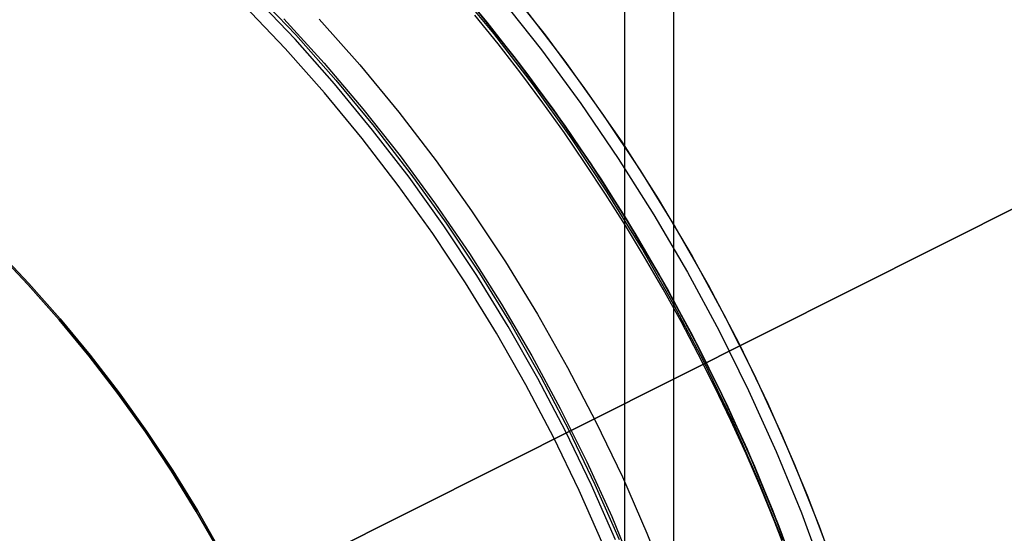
# Model space of a CAD drawing. Header units: millimetres. Extents: x 7986 to 9191, y -11326 to -10283.
# Tile 160 of 256: x 8602 to 8615, y -10657 to -10650. Entities that reach past the tile are written whole.
import ezdxf

# ---------------------------------------------------------------- set-up
doc = ezdxf.new("R2010")
doc.units = ezdxf.units.MM
doc.layers.add('BLANCO METALICO', color=7, linetype='Continuous', true_color=0xededed)
doc.layers.add('luz', color=7, linetype='Continuous')

msp = doc.modelspace()

# ---------------------------------------------------------------- linework, layer by layer
at = {"color": 7, "true_color": 0xffffff}
for p, q in [((8610.372, -10627.864, 77.059), (8610.372, -10703.759, 77.059)), ((8609.724, -10631.198, 23.059), (8609.724, -10700.424, 23.059)), ((8607.991, -10650.238, 80.194), (8607.441, -10649.574, 80.194)), ((8607.991, -10650.238, 97.154), (8607.441, -10649.574, 97.154)), ((8607.991, -10650.238, 80.194), (8607.441, -10649.574, 80.194)), ((8605.357, -10650.316, 116.167), (8604.812, -10649.742, 116.167)), ((8605.226, -10650.436, 116.159), (8604.685, -10649.867, 116.159)), ((8605.226, -10650.436, 116.159), (8604.685, -10649.867, 116.159)), ((8608.049, -10650.378, 114.115), (8607.741, -10649.996, 114.115)), ((8608.049, -10650.378, 114.115), (8607.741, -10649.996, 114.115)), ((8605.882, -10650.908, 116.167), (8605.357, -10650.316, 116.167)), ((8608.517, -10650.922, 80.194), (8607.991, -10650.238, 80.194)), ((8608.517, -10650.922, 97.154), (8607.991, -10650.238, 97.154)), ((8608.517, -10650.922, 80.194), (8607.991, -10650.238, 80.194)), ((8605.746, -10651.024, 116.159), (8605.226, -10650.436, 116.159)), ((8605.746, -10651.024, 116.159), (8605.226, -10650.436, 116.159)), ((8608.349, -10650.765, 114.115), (8608.049, -10650.378, 114.115)), ((8608.349, -10650.765, 114.115), (8608.049, -10650.378, 114.115)), ((8608.642, -10651.159, 114.115), (8608.349, -10650.765, 114.115)), ((8608.642, -10651.159, 114.115), (8608.349, -10650.765, 114.115)), ((8606.386, -10651.518, 116.167), (8605.882, -10650.908, 116.167)), ((8609.018, -10651.623, 80.194), (8608.517, -10650.922, 80.194)), ((8609.018, -10651.623, 97.154), (8608.517, -10650.922, 97.154)), ((8609.018, -10651.623, 80.194), (8608.517, -10650.922, 80.194)), ((8606.246, -10651.629, 116.159), (8605.746, -10651.024, 116.159)), ((8606.246, -10651.629, 116.159), (8605.746, -10651.024, 116.159)), ((8608.927, -10651.557, 114.115), (8608.642, -10651.159, 114.115)), ((8608.927, -10651.557, 114.115), (8608.642, -10651.159, 114.115)), ((8606.869, -10652.145, 116.167), (8606.386, -10651.518, 116.167)), ((8606.725, -10652.252, 116.159), (8606.246, -10651.629, 116.159)), ((8606.725, -10652.252, 116.159), (8606.246, -10651.629, 116.159)), ((8609.204, -10651.961, 114.115), (8608.927, -10651.557, 114.115)), ((8609.204, -10651.961, 114.115), (8608.927, -10651.557, 114.115)), ((8609.496, -10652.341, 80.194), (8609.018, -10651.623, 80.194)), ((8609.496, -10652.341, 97.154), (8609.018, -10651.623, 97.154)), ((8609.496, -10652.341, 80.194), (8609.018, -10651.623, 80.194)), ((8609.474, -10652.37, 114.115), (8609.204, -10651.961, 114.115)), ((8609.474, -10652.37, 114.115), (8609.204, -10651.961, 114.115)), ((8607.329, -10652.789, 116.167), (8606.869, -10652.145, 116.167)), ((8607.183, -10652.89, 116.159), (8606.725, -10652.252, 116.159)), ((8607.183, -10652.89, 116.159), (8606.725, -10652.252, 116.159)), ((8609.736, -10652.784, 114.115), (8609.474, -10652.37, 114.115)), ((8609.736, -10652.784, 114.115), (8609.474, -10652.37, 114.115)), ((8609.948, -10653.075, 80.194), (8609.496, -10652.341, 80.194)), ((8609.948, -10653.075, 97.154), (8609.496, -10652.341, 97.154)), ((8609.948, -10653.075, 80.194), (8609.496, -10652.341, 80.194)), ((8607.768, -10653.448, 116.167), (8607.329, -10652.789, 116.167)), ((8609.99, -10653.203, 114.115), (8609.736, -10652.784, 114.115)), ((8609.99, -10653.203, 114.115), (8609.736, -10652.784, 114.115)), ((8607.617, -10653.544, 116.159), (8607.183, -10652.89, 116.159)), ((8607.617, -10653.544, 116.159), (8607.183, -10652.89, 116.159)), ((8601.399, -10653.097, 23.059), (8601.83, -10653.551, 23.059)), ((8601.83, -10653.551, 17.559), (8601.399, -10653.097, 17.559)), ((8601.399, -10653.097, 23.059), (8601.83, -10653.551, 23.059)), ((8601.83, -10653.551, 20.309), (8601.399, -10653.097, 20.309)), ((8610.375, -10653.824, 80.194), (8609.948, -10653.075, 80.194)), ((8610.375, -10653.824, 97.154), (8609.948, -10653.075, 97.154)), ((8610.375, -10653.824, 80.194), (8609.948, -10653.075, 80.194)), ((8601.385, -10653.11, 80.194), (8601.816, -10653.564, 80.194)), ((8601.816, -10653.564, 77.059), (8601.385, -10653.11, 77.059)), ((8601.385, -10653.11, 80.194), (8601.816, -10653.564, 80.194)), ((8601.816, -10653.564, 78.627), (8601.385, -10653.11, 78.627)), ((8601.816, -10653.564, 77.059), (8601.385, -10653.11, 77.059)), ((8610.236, -10653.627, 114.115), (8609.99, -10653.203, 114.115)), ((8610.236, -10653.627, 114.115), (8609.99, -10653.203, 114.115)), ((8608.183, -10654.121, 116.167), (8607.768, -10653.448, 116.167)), ((8601.816, -10653.564, 80.194), (8602.23, -10654.032, 80.194)), ((8602.23, -10654.032, 77.059), (8601.816, -10653.564, 77.059)), ((8601.816, -10653.564, 80.194), (8602.23, -10654.032, 80.194)), ((8602.23, -10654.032, 78.627), (8601.816, -10653.564, 78.627)), ((8602.23, -10654.032, 77.059), (8601.816, -10653.564, 77.059)), ((8601.83, -10653.551, 23.059), (8602.245, -10654.02, 23.059)), ((8602.245, -10654.02, 17.559), (8601.83, -10653.551, 17.559)), ((8601.83, -10653.551, 23.059), (8602.245, -10654.02, 23.059)), ((8602.245, -10654.02, 20.309), (8601.83, -10653.551, 20.309)), ((8608.029, -10654.212, 116.159), (8607.617, -10653.544, 116.159)), ((8608.029, -10654.212, 116.159), (8607.617, -10653.544, 116.159)), ((8610.473, -10654.055, 114.115), (8610.236, -10653.627, 114.115)), ((8610.473, -10654.055, 114.115), (8610.236, -10653.627, 114.115)), ((8610.776, -10654.587, 80.194), (8610.375, -10653.824, 80.194)), ((8610.776, -10654.587, 97.154), (8610.375, -10653.824, 97.154)), ((8610.776, -10654.587, 80.194), (8610.375, -10653.824, 80.194)), ((8602.23, -10654.032, 80.194), (8602.629, -10654.514, 80.194)), ((8602.629, -10654.514, 77.059), (8602.23, -10654.032, 77.059)), ((8602.23, -10654.032, 80.194), (8602.629, -10654.514, 80.194)), ((8602.629, -10654.514, 78.627), (8602.23, -10654.032, 78.627)), ((8602.629, -10654.514, 77.059), (8602.23, -10654.032, 77.059)), ((8602.245, -10654.02, 23.059), (8602.644, -10654.502, 23.059)), ((8602.644, -10654.502, 17.559), (8602.245, -10654.02, 17.559)), ((8602.245, -10654.02, 23.059), (8602.644, -10654.502, 23.059)), ((8602.644, -10654.502, 20.309), (8602.245, -10654.02, 20.309)), ((8608.575, -10654.809, 116.167), (8608.183, -10654.121, 116.167)), ((8610.702, -10654.488, 114.115), (8610.473, -10654.055, 114.115)), ((8610.702, -10654.488, 114.115), (8610.473, -10654.055, 114.115)), ((8608.418, -10654.895, 116.159), (8608.029, -10654.212, 116.159)), ((8608.418, -10654.895, 116.159), (8608.029, -10654.212, 116.159)), ((8602.629, -10654.514, 80.194), (8603.01, -10655.01, 80.194)), ((8603.01, -10655.01, 77.059), (8602.629, -10654.514, 77.059)), ((8602.629, -10654.514, 80.194), (8603.01, -10655.01, 80.194)), ((8603.01, -10655.01, 78.627), (8602.629, -10654.514, 78.627)), ((8603.01, -10655.01, 77.059), (8602.629, -10654.514, 77.059)), ((8602.644, -10654.502, 23.059), (8603.026, -10654.999, 23.059)), ((8603.026, -10654.999, 17.559), (8602.644, -10654.502, 17.559)), ((8602.644, -10654.502, 23.059), (8603.026, -10654.999, 23.059)), ((8603.026, -10654.999, 20.309), (8602.644, -10654.502, 20.309)), ((8610.923, -10654.925, 114.115), (8610.702, -10654.488, 114.115)), ((8610.923, -10654.925, 114.115), (8610.702, -10654.488, 114.115)), ((8611.15, -10655.364, 80.194), (8610.776, -10654.587, 80.194)), ((8611.15, -10655.364, 97.154), (8610.776, -10654.587, 97.154)), ((8611.15, -10655.364, 80.194), (8610.776, -10654.587, 80.194)), ((8608.783, -10655.59, 116.159), (8608.418, -10654.895, 116.159)), ((8608.783, -10655.59, 116.159), (8608.418, -10654.895, 116.159)), ((8608.942, -10655.51, 116.167), (8608.575, -10654.809, 116.167)), ((8611.135, -10655.366, 114.115), (8610.923, -10654.925, 114.115)), ((8611.135, -10655.366, 114.115), (8610.923, -10654.925, 114.115)), ((8603.01, -10655.01, 80.194), (8603.374, -10655.519, 80.194)), ((8603.374, -10655.519, 77.059), (8603.01, -10655.01, 77.059)), ((8603.01, -10655.01, 80.194), (8603.374, -10655.519, 80.194)), ((8603.374, -10655.519, 78.627), (8603.01, -10655.01, 78.627)), ((8603.374, -10655.519, 77.059), (8603.01, -10655.01, 77.059)), ((8603.026, -10654.999, 23.059), (8603.39, -10655.508, 23.059)), ((8603.39, -10655.508, 17.559), (8603.026, -10654.999, 17.559)), ((8603.026, -10654.999, 23.059), (8603.39, -10655.508, 23.059)), ((8603.39, -10655.508, 20.309), (8603.026, -10654.999, 20.309)), ((8611.338, -10655.811, 114.115), (8611.135, -10655.366, 114.115)), ((8611.338, -10655.811, 114.115), (8611.135, -10655.366, 114.115)), ((8611.497, -10656.154, 80.194), (8611.15, -10655.364, 80.194)), ((8611.497, -10656.154, 97.154), (8611.15, -10655.364, 97.154)), ((8611.497, -10656.154, 80.194), (8611.15, -10655.364, 80.194)), ((8603.374, -10655.519, 80.194), (8603.721, -10656.039, 80.194)), ((8603.721, -10656.039, 77.059), (8603.374, -10655.519, 77.059)), ((8603.374, -10655.519, 80.194), (8603.721, -10656.039, 80.194)), ((8603.721, -10656.039, 78.627), (8603.374, -10655.519, 78.627)), ((8603.721, -10656.039, 77.059), (8603.374, -10655.519, 77.059)), ((8603.39, -10655.508, 23.059), (8603.737, -10656.029, 23.059)), ((8603.737, -10656.029, 17.559), (8603.39, -10655.508, 17.559)), ((8603.39, -10655.508, 23.059), (8603.737, -10656.029, 23.059)), ((8603.737, -10656.029, 20.309), (8603.39, -10655.508, 20.309)), ((8609.286, -10656.223, 116.167), (8608.942, -10655.51, 116.167)), ((8609.124, -10656.297, 116.159), (8608.783, -10655.59, 116.159)), ((8609.124, -10656.297, 116.159), (8608.783, -10655.59, 116.159)), ((8611.532, -10656.26, 114.115), (8611.338, -10655.811, 114.115)), ((8611.532, -10656.26, 114.115), (8611.338, -10655.811, 114.115)), ((8603.721, -10656.039, 80.194), (8604.049, -10656.572, 80.194)), ((8604.049, -10656.572, 77.059), (8603.721, -10656.039, 77.059)), ((8603.721, -10656.039, 80.194), (8604.049, -10656.572, 80.194)), ((8604.049, -10656.572, 78.627), (8603.721, -10656.039, 78.627)), ((8604.049, -10656.572, 77.059), (8603.721, -10656.039, 77.059)), ((8603.737, -10656.029, 23.059), (8604.065, -10656.562, 23.059)), ((8604.065, -10656.562, 17.559), (8603.737, -10656.029, 17.559)), ((8603.737, -10656.029, 23.059), (8604.065, -10656.562, 23.059)), ((8604.065, -10656.562, 20.309), (8603.737, -10656.029, 20.309)), ((8609.604, -10656.947, 116.167), (8609.286, -10656.223, 116.167)), ((8611.817, -10656.954, 80.194), (8611.497, -10656.154, 80.194)), ((8611.817, -10656.954, 97.154), (8611.497, -10656.154, 97.154)), ((8611.817, -10656.954, 80.194), (8611.497, -10656.154, 80.194)), ((8609.44, -10657.016, 116.159), (8609.124, -10656.297, 116.159)), ((8609.44, -10657.016, 116.159), (8609.124, -10656.297, 116.159)), ((8611.717, -10656.713, 114.115), (8611.532, -10656.26, 114.115)), ((8611.717, -10656.713, 114.115), (8611.532, -10656.26, 114.115)), ((8604.049, -10656.572, 80.194), (8604.359, -10657.115, 80.194)), ((8604.359, -10657.115, 77.059), (8604.049, -10656.572, 77.059)), ((8604.049, -10656.572, 80.194), (8604.359, -10657.115, 80.194)), ((8604.359, -10657.115, 78.627), (8604.049, -10656.572, 78.627)), ((8604.359, -10657.115, 77.059), (8604.049, -10656.572, 77.059)), ((8604.065, -10656.562, 23.059), (8604.375, -10657.106, 23.059)), ((8604.375, -10657.106, 17.559), (8604.065, -10656.562, 17.559)), ((8604.065, -10656.562, 23.059), (8604.375, -10657.106, 23.059)), ((8604.375, -10657.106, 20.309), (8604.065, -10656.562, 20.309)), ((8611.893, -10657.169, 114.115), (8611.717, -10656.713, 114.115)), ((8611.893, -10657.169, 114.115), (8611.717, -10656.713, 114.115))]:
    msp.add_line(p, q, dxfattribs=at)
at = {"layer": 'BLANCO METALICO'}
for p, q in [((8607.347, -10649.429, 162.581), (8607.9, -10650.089, 162.581)), ((8608.122, -10649.57, 139.165), (8608.671, -10650.259, 139.165)), ((8604.817, -10649.681, 171.559), (8605.368, -10650.259, 171.559)), ((8608.075, -10649.762, 167.412), (8608.622, -10650.455, 167.412)), ((8608.275, -10650.564, 139.965), (8607.737, -10649.889, 139.965)), ((8607.737, -10649.889, 139.665), (8608.275, -10650.564, 139.665)), ((8608.335, -10650.642, 171.559), (8607.795, -10649.96, 171.559)), ((8605.211, -10650.047, 156.581), (8605.745, -10650.634, 156.581)), ((8605.678, -10650.048, 167.412), (8606.216, -10650.656, 167.412)), ((8607.9, -10650.089, 162.581), (8608.43, -10650.768, 162.581)), ((8605.368, -10650.259, 171.559), (8605.898, -10650.856, 171.559)), ((8608.671, -10650.259, 139.165), (8609.196, -10650.966, 139.165)), ((8608.622, -10650.455, 167.412), (8609.144, -10651.166, 167.412)), ((8608.789, -10651.257, 139.965), (8608.275, -10650.564, 139.965)), ((8608.275, -10650.564, 139.665), (8608.789, -10651.257, 139.665)), ((8605.745, -10650.634, 156.581), (8606.258, -10651.239, 156.581)), ((8606.216, -10650.656, 167.412), (8606.732, -10651.283, 167.412)), ((8608.851, -10651.343, 171.559), (8608.335, -10650.642, 171.559)), ((8605.898, -10650.856, 171.559), (8606.407, -10651.471, 171.559)), ((8608.43, -10650.768, 162.581), (8608.937, -10651.465, 162.581)), ((8609.196, -10650.966, 139.165), (8609.696, -10651.69, 139.165)), ((8606.258, -10651.239, 156.581), (8606.75, -10651.862, 156.581)), ((8609.279, -10651.967, 139.965), (8608.789, -10651.257, 139.965)), ((8608.789, -10651.257, 139.665), (8609.279, -10651.967, 139.665)), ((8609.144, -10651.166, 167.412), (8609.642, -10651.895, 167.412)), ((8606.732, -10651.283, 167.412), (8607.226, -10651.927, 167.412)), ((8609.343, -10652.062, 171.559), (8608.851, -10651.343, 171.559)), ((8606.407, -10651.471, 171.559), (8606.894, -10652.103, 171.559)), ((8608.937, -10651.465, 162.581), (8609.419, -10652.178, 162.581)), ((8609.696, -10651.69, 139.165), (8610.17, -10652.431, 139.165)), ((8606.75, -10651.862, 156.581), (8607.22, -10652.501, 156.581)), ((8609.642, -10651.895, 167.412), (8610.114, -10652.641, 167.412)), ((8607.226, -10651.927, 167.412), (8607.698, -10652.588, 167.412)), ((8609.745, -10652.694, 139.965), (8609.279, -10651.967, 139.965)), ((8609.279, -10651.967, 139.665), (8609.745, -10652.694, 139.665)), ((8606.894, -10652.103, 171.559), (8607.36, -10652.752, 171.559)), ((8609.809, -10652.797, 171.559), (8609.343, -10652.062, 171.559)), ((8609.419, -10652.178, 162.581), (8609.876, -10652.908, 162.581)), ((8610.17, -10652.431, 139.165), (8610.619, -10653.189, 139.165)), ((8607.22, -10652.501, 156.581), (8607.668, -10653.155, 156.581)), ((8607.698, -10652.588, 167.412), (8608.146, -10653.265, 167.412)), ((8610.185, -10653.436, 139.965), (8609.745, -10652.694, 139.965)), ((8609.745, -10652.694, 139.665), (8610.185, -10653.436, 139.665)), ((8610.114, -10652.641, 167.412), (8610.559, -10653.403, 167.412)), ((8607.36, -10652.752, 171.559), (8607.802, -10653.416, 171.559)), ((8610.249, -10653.548, 171.559), (8609.809, -10652.797, 171.559)), ((8609.876, -10652.908, 162.581), (8610.307, -10653.653, 162.581)), ((8607.668, -10653.155, 156.581), (8608.093, -10653.825, 156.581)), ((8610.619, -10653.189, 139.165), (8611.042, -10653.961, 139.165)), ((8608.146, -10653.265, 167.412), (8608.57, -10653.957, 167.412)), ((8607.802, -10653.416, 171.559), (8608.221, -10654.095, 171.559)), ((8610.599, -10654.193, 139.965), (8610.185, -10653.436, 139.965)), ((8610.185, -10653.436, 139.665), (8610.599, -10654.193, 139.665)), ((8610.559, -10653.403, 167.412), (8610.978, -10654.18, 167.412)), ((8610.662, -10654.314, 171.559), (8610.249, -10653.548, 171.559)), ((8610.307, -10653.653, 162.581), (8610.713, -10654.413, 162.581)), ((8608.093, -10653.825, 156.581), (8608.494, -10654.509, 156.581)), ((8608.57, -10653.957, 167.412), (8608.97, -10654.663, 167.412)), ((8611.042, -10653.961, 139.165), (8611.437, -10654.747, 139.165)), ((8608.221, -10654.095, 171.559), (8608.616, -10654.789, 171.559)), ((8610.987, -10654.964, 139.965), (8610.599, -10654.193, 139.965)), ((8610.599, -10654.193, 139.665), (8610.987, -10654.964, 139.665)), ((8610.978, -10654.18, 167.412), (8611.369, -10654.972, 167.412)), ((8611.049, -10655.094, 171.559), (8610.662, -10654.314, 171.559)), ((8608.494, -10654.509, 156.581), (8608.872, -10655.207, 156.581)), ((8610.713, -10654.413, 162.581), (8611.093, -10655.186, 162.581)), ((8608.97, -10654.663, 167.412), (8609.346, -10655.383, 167.412)), ((8608.616, -10654.789, 171.559), (8608.987, -10655.496, 171.559)), ((8611.437, -10654.747, 139.165), (8611.806, -10655.547, 139.165)), ((8611.348, -10655.748, 139.965), (8610.987, -10654.964, 139.965)), ((8610.987, -10654.964, 139.665), (8611.348, -10655.748, 139.665)), ((8611.369, -10654.972, 167.412), (8611.733, -10655.776, 167.412)), ((8611.409, -10655.886, 171.559), (8611.049, -10655.094, 171.559)), ((8611.093, -10655.186, 162.581), (8611.445, -10655.972, 162.581)), ((8608.872, -10655.207, 156.581), (8609.226, -10655.917, 156.581)), ((8609.346, -10655.383, 167.412), (8609.696, -10656.116, 167.412)), ((8608.987, -10655.496, 171.559), (8609.333, -10656.215, 171.559)), ((8611.806, -10655.547, 139.165), (8612.146, -10656.359, 139.165)), ((8611.682, -10656.544, 139.965), (8611.348, -10655.748, 139.965)), ((8611.348, -10655.748, 139.665), (8611.682, -10656.544, 139.665)), ((8611.733, -10655.776, 167.412), (8612.068, -10656.592, 167.412)), ((8609.226, -10655.917, 156.581), (8609.555, -10656.639, 156.581)), ((8611.74, -10656.691, 171.559), (8611.409, -10655.886, 171.559)), ((8611.445, -10655.972, 162.581), (8611.77, -10656.769, 162.581)), ((8609.333, -10656.215, 171.559), (8609.654, -10656.946, 171.559)), ((8609.696, -10656.116, 167.412), (8610.02, -10656.86, 167.412)), ((8612.146, -10656.359, 139.165), (8612.458, -10657.182, 139.165)), ((8611.988, -10657.351, 139.965), (8611.682, -10656.544, 139.965)), ((8611.682, -10656.544, 139.665), (8611.988, -10657.351, 139.665)), ((8612.068, -10656.592, 167.412), (8612.375, -10657.42, 167.412)), ((8609.555, -10656.639, 156.581), (8609.858, -10657.372, 156.581)), ((8612.044, -10657.507, 171.559), (8611.74, -10656.691, 171.559)), ((8610.02, -10656.86, 167.412), (8610.318, -10657.615, 167.412)), ((8611.77, -10656.769, 162.581), (8612.068, -10657.577, 162.581))]:
    msp.add_line(p, q, dxfattribs=at)
at = {"layer": 'BLANCO METALICO', "color": 3, "true_color": 0x00ff00}
for p, q in [((8608.398, -10649.91, 138.163), (8608.935, -10650.608, 138.163)), ((8608.398, -10649.91, 141.017), (8608.935, -10650.608, 141.017)), ((8608.935, -10650.608, 138.163), (8609.447, -10651.324, 138.163)), ((8608.935, -10650.608, 141.017), (8609.447, -10651.324, 141.017)), ((8609.447, -10651.324, 138.163), (8609.935, -10652.057, 138.163)), ((8609.447, -10651.324, 141.017), (8609.935, -10652.057, 141.017)), ((8609.935, -10652.057, 138.163), (8610.397, -10652.806, 138.163)), ((8609.935, -10652.057, 141.017), (8610.397, -10652.806, 141.017)), ((8610.397, -10652.806, 138.163), (8610.833, -10653.571, 138.163)), ((8610.397, -10652.806, 141.017), (8610.833, -10653.571, 141.017)), ((8610.833, -10653.571, 138.163), (8611.242, -10654.35, 138.163)), ((8610.833, -10653.571, 141.017), (8611.242, -10654.35, 141.017)), ((8611.242, -10654.35, 138.163), (8611.624, -10655.143, 138.163)), ((8611.242, -10654.35, 141.017), (8611.624, -10655.143, 141.017)), ((8611.624, -10655.143, 138.163), (8611.978, -10655.949, 138.163)), ((8611.624, -10655.143, 141.017), (8611.978, -10655.949, 141.017)), ((8611.978, -10655.949, 138.163), (8612.305, -10656.767, 138.163)), ((8611.978, -10655.949, 141.017), (8612.305, -10656.767, 141.017)), ((8612.305, -10656.767, 138.163), (8612.603, -10657.595, 138.163)), ((8612.305, -10656.767, 141.017), (8612.603, -10657.595, 141.017))]:
    msp.add_line(p, q, dxfattribs=at)
at = {"layer": 'luz', "color": 254, "true_color": 0xcad1ee}
for p, q in [((8454.571, -10732.99, -56.991), (8722.355, -10598.633, -56.991)), ((8722.355, -10598.633, -58.491), (8454.571, -10732.99, -58.491))]:
    msp.add_line(p, q, dxfattribs=at)

doc.saveas('drawing.dxf')
